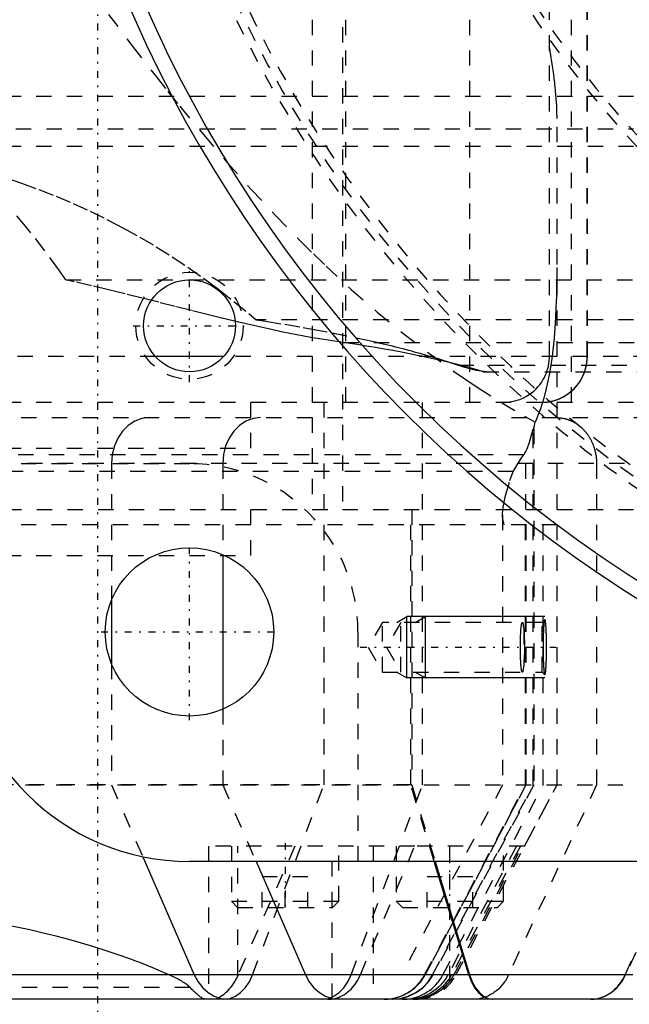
# Model space of a CAD drawing. Extents: x -545 to 345, y -132 to 132.
# Tile 8 of 18: x -86 to -46, y -99 to -35. Entities that reach past the tile are written whole.
import ezdxf

# ---------------------------------------------------------------- set-up
doc = ezdxf.new("R2010")
doc.units = 0
doc.linetypes.add('CENTER', pattern=[1.5, 0.45, -0.5, 0.05, -0.5])
doc.linetypes.add('DASHED', pattern=[2, 1, -1])
for name, color, linetype in [('AM_0', 7, 'CONTINUOUS'), ('AM_10', 7, 'CONTINUOUS'), ('AM_3', 7, 'DASHED'), ('AM_7', 7, 'CENTER')]:
    doc.layers.add(name, color=color, linetype=linetype)

msp = doc.modelspace()

# ---------------------------------------------------------------- linework, layer by layer
at = {"layer": 'AM_0', "color": 7, "linetype": 'CONTINUOUS'}
for p, q in [((-72.742, -57), (-77.227, -57)), ((-72.829, -69.947), (-72.829, -80.053)), ((-80.09, -72.917), (-80.09, -77.083)), ((-78.049, -89.687), (-74.686, -97.408)), ((75, -90), (-75, -90)), ((-70.651, -90), (-67.424, -97.408)), ((-56.766, -97.408), (-59.025, -90)), ((-58.968, -90), (-56.709, -97.408)), ((-56.766, -97.408), (-95.52, -97.408)), ((-46.045, -97.408), (-56.709, -97.408)), ((-46.045, -99), (-148.753, -99))]:
    msp.add_line(p, q, dxfattribs=at)
for points in [[(-74.686, -97.408), (-74.444, -97.861), (-74.139, -98.253), (-73.782, -98.572), (-73.383, -98.807), (-72.957, -98.951), (-72.516, -99)], [(-67.424, -97.408), (-67.182, -97.861), (-66.878, -98.253), (-66.52, -98.572), (-66.122, -98.807), (-65.695, -98.951), (-65.255, -99)], [(-56.766, -97.408), (-56.596, -97.861), (-56.383, -98.253), (-56.133, -98.572), (-55.854, -98.807), (-55.555, -98.951), (-55.247, -99)], [(-56.709, -97.408), (-56.539, -97.861), (-56.326, -98.253), (-56.075, -98.572), (-55.797, -98.807), (-55.498, -98.951), (-55.189, -99)]]:
    msp.add_lwpolyline(points, dxfattribs=at)
for centre, radius in [((-75, -55), 3), ((-75, -75), 5.5)]:
    msp.add_circle(centre, radius, dxfattribs=at)
for centre, radius, start, end in [((0, 0), 85, 69.23364, 314.76378), ((0, 0), 86, 100.04483, 259.95517), ((-75, -75), 15, 180, 270)]:
    msp.add_arc(centre, radius, start, end, dxfattribs=at)
at = {"layer": 'AM_10', "color": 7, "linetype": 'CONTINUOUS'}
for p, q in [((-61.456, -74.379), (-60.8, -74)), ((-51.805, -74), (-60.8, -74)), ((-60.8, -78), (-60.8, -74)), ((-60.256, -74.379), (-59.6, -74)), ((-59.6, -78), (-59.6, -74)), ((-61.456, -77.621), (-60.8, -78)), ((-60.256, -77.621), (-59.6, -78)), ((-51.805, -78), (-60.8, -78))]:
    msp.add_line(p, q, dxfattribs=at)
at = {"layer": 'AM_3', "color": 6, "linetype": 'DASHED'}
for p, q in [((-67, 67), (-67, -67)), ((-64.819, 61), (-64.819, -61)), ((-56.709, 61), (-56.709, -61)), ((-50.077, 61), (-50.077, -61)), ((-49.037, -57), (-49.037, 57)), ((-49.021, -57), (-49.021, 57)), ((-65, -5.477), (-65, -67)), ((-51.497, -57), (-51.497, -31.12)), ((-155, -40), (-32.649, -40)), ((-51.002, -85), (-51.002, -41.454)), ((-128.339, -42.13), (-46, -42.13)), ((-46, -43.273), (-159, -43.273)), ((-83.082, -51.99), (-46, -51.99)), ((-46, -54.611), (-70.652, -54.611)), ((-66.992, -55.211), (-65.705, -55.453)), ((-65.705, -55.453), (-64.114, -55.777)), ((-64.966, -56.082), (-24.138, -56.082)), ((-77.227, -57), (-89.989, -57)), ((-41, -57), (-72.742, -57)), ((-57.438, -57.58), (-14, -57.58)), ((-55.804, -58), (-14, -58)), ((-51, -67), (-51, -58)), ((-44, -60), (-89.994, -60)), ((-71, -63), (-71, -60)), ((-66.217, -85), (-66.217, -60)), ((-59.789, -85), (-59.789, -60)), ((-89.985, -61), (0.936, -61)), ((-52.56, -85), (-52.56, -61.736)), ((-52.56, -61.736), (-52.525, -61.737)), ((-52.525, -61.737), (-52.525, -85)), ((-129, -63), (-71, -63)), ((-53.177, -63.43), (-146.823, -63.43)), ((-53.039, -85), (-53.039, -63.203)), ((5.406, -64), (-108.06, -64)), ((-90, -64), (-75, -64)), ((-80.09, -64), (-80.09, -72.917)), ((-72.829, -64), (-72.829, -69.947)), ((-48.423, -64), (-48.423, -85)), ((-53.867, -64.52), (-146.133, -64.52)), ((-148.959, -67), (-65, -67)), ((-71, -70), (-71, -67)), ((-67, -67), (55.156, -67)), ((-60.55, -85), (-60.55, -67)), ((-60.493, -67), (-60.493, -85)), ((-54.561, -67.357), (-54.561, -85)), ((-51, -68), (-148.959, -68)), ((-53.064, -85), (-53.064, -68)), ((-53.035, -68), (-53.035, -85)), ((-51.903, -85), (-51.903, -68)), ((-51, -85), (-51, -68)), ((-129, -70), (-71, -70)), ((-62.4, -74.379), (-63.336, -76)), ((-51.979, -74.379), (-62.4, -74.379)), ((-62.4, -77.621), (-62.4, -74.379)), ((-61.2, -74.379), (-62.136, -76)), ((-61.2, -77.621), (-61.2, -74.379)), ((-51.805, -74.205), (-51.979, -74.379)), ((-51.979, -77.621), (-51.979, -74.379)), ((-64, -75), (-64, -90)), ((-53.179, -74.812), (-53.179, -77.188)), ((-63.336, -76), (-62.4, -77.621)), ((-62.136, -76), (-61.2, -77.621)), ((-80.09, -77.083), (-80.09, -85)), ((-62.4, -77.621), (-51.979, -77.621)), ((-51.979, -77.621), (-51.805, -77.795)), ((-72.829, -80.053), (-72.829, -85)), ((-60.493, -85), (-108.06, -85)), ((-97.697, -85), (40, -85)), ((-80.09, -85), (-78.049, -89.687)), ((-72.829, -85), (-70.651, -90)), ((-70.882, -97.408), (-66.217, -85)), ((-64.454, -97.408), (-59.789, -85)), ((-54.561, -85), (-61.159, -97.408)), ((-59.025, -90), (-60.55, -85)), ((-60.493, -85), (-58.968, -90)), ((-59.646, -97.408), (-53.064, -85)), ((-53.035, -85), (-59.616, -97.408)), ((-59.612, -97.408), (-53.039, -85)), ((-59.132, -97.408), (-52.56, -85)), ((-52.525, -85), (-59.097, -97.408)), ((-58.455, -97.408), (-51.903, -85)), ((-57.6, -97.408), (-51.002, -85)), ((-48.423, -85), (-54.168, -97.408)), ((-53.127, -89), (-51, -85)), ((-46.554, -97.408), (-40.953, -85)), ((-40.931, -85), (-46.526, -97.408)), ((-73.76, -89), (-73.76, -99)), ((-60.294, -89), (-73.76, -89)), ((-72.26, -89), (-72.26, -92.6)), ((-68.12, -89), (-71.838, -97.441)), ((-71.838, -97.441), (-71.838, -89)), ((-65.682, -98.981), (-65.682, -89)), ((-65.26, -92.6), (-65.26, -89)), ((-63.843, -97.408), (-60.294, -89)), ((-63, -89), (-63, -99)), ((-61.5, -89), (-61.5, -92.6)), ((-53.127, -89), (-60.294, -89)), ((-53.649, -89), (-58.125, -97.408)), ((-58, -97.821), (-58, -89)), ((-53.394, -89), (-57.893, -97.408)), ((-57.736, -97.408), (-53.263, -89)), ((-54.5, -92.6), (-54.5, -89)), ((-70.25, -93), (-70.25, -91)), ((-67.27, -91), (-70.25, -91)), ((-68.76, -93), (-68.76, -91)), ((-67.27, -93), (-67.27, -91)), ((-59.49, -93), (-59.49, -91)), ((-56.51, -91), (-59.49, -91)), ((-56.51, -93), (-56.51, -91)), ((-72.26, -92.6), (-71.86, -93)), ((-72.26, -92.6), (-65.26, -92.6)), ((-65.66, -93), (-65.26, -92.6)), ((-61.5, -92.6), (-61.1, -93)), ((-61.5, -92.6), (-54.5, -92.6)), ((-54.9, -93), (-54.5, -92.6)), ((-71.86, -93), (-65.66, -93)), ((-61.1, -93), (-54.9, -93)), ((-56.709, -97.408), (-56.766, -97.408)), ((-74.952, -98.24), (-125.048, -98.24))]:
    msp.add_line(p, q, dxfattribs=at)
for points in [[(-51.984, -60), (-51.406, -59.942), (-50.85, -59.772), (-50.338, -59.494), (-49.889, -59.121), (-49.52, -58.667), (-49.246, -58.148), (-49.078, -57.585), (-49.021, -57)], [(-77.633, -61), (-78.112, -61.058), (-78.573, -61.228), (-78.998, -61.506), (-79.371, -61.879), (-79.676, -62.333), (-79.903, -62.852), (-80.043, -63.415), (-80.09, -64)], [(-70.372, -61), (-70.851, -61.058), (-71.312, -61.228), (-71.737, -61.506), (-72.109, -61.879), (-72.415, -62.333), (-72.642, -62.852), (-72.782, -63.415), (-72.829, -64)], [(-72.755, -99), (-72.375, -98.951), (-72.006, -98.807), (-71.663, -98.572), (-71.354, -98.253), (-71.091, -97.861), (-70.882, -97.408)], [(-66.327, -99), (-65.947, -98.951), (-65.579, -98.807), (-65.235, -98.572), (-64.926, -98.253), (-64.663, -97.861), (-64.454, -97.408)], [(-62.259, -99), (-61.722, -98.951), (-61.202, -98.807), (-60.717, -98.572), (-60.282, -98.253), (-59.911, -97.861), (-59.616, -97.408)], [(-62.25, -99), (-61.714, -98.951), (-61.196, -98.807), (-60.711, -98.572), (-60.277, -98.253), (-59.906, -97.861), (-59.612, -97.408)], [(-61.771, -99), (-61.235, -98.951), (-60.716, -98.807), (-60.232, -98.572), (-59.797, -98.253), (-59.427, -97.861), (-59.132, -97.408)], [(-61.736, -99), (-61.2, -98.951), (-60.681, -98.807), (-60.197, -98.572), (-59.762, -98.253), (-59.392, -97.861), (-59.097, -97.408)], [(-48.772, -99), (-48.316, -98.951), (-47.875, -98.807), (-47.462, -98.572), (-47.092, -98.253), (-46.777, -97.861), (-46.526, -97.408)]]:
    msp.add_lwpolyline(points, dxfattribs=at)
for points in [[(-81.062, -33.62, 0), (-80.291, -34.654, 0), (-78.74, -36.701, 0), (-77.183, -38.705, 0), (-76.404, -39.687, 0), (-75.626, -40.653, 0), (-74.074, -42.531, 0), (-72.533, -44.33, 0), (-70.967, -46.088, 0), (-69.366, -47.811, 0), (-67.736, -49.486, 0), (-66.912, -50.301, 0), (-66.082, -51.101, 0), (-64.414, -52.645, 0), (-62.738, -54.11, 0), (-61.063, -55.488, 0), (-59.402, -56.772, 0), (-57.764, -57.957, 0), (-56.957, -58.512, 0), (-56.162, -59.041, 0), (-54.611, -60.023, 0), (-53.132, -60.901, 0), (-52.429, -61.301, 0)], [(-51.002, -41.454, 0), (-51.003, -41.339, 0), (-51.006, -41.108, 0), (-51.013, -40.872, 0), (-51.018, -40.753, 0), (-51.023, -40.632, 0), (-51.037, -40.389, 0), (-51.054, -40.141, 0), (-51.073, -39.89, 0), (-51.096, -39.635, 0), (-51.122, -39.376, 0), (-51.136, -39.245, 0), (-51.15, -39.114, 0), (-51.182, -38.848, 0), (-51.216, -38.578, 0), (-51.253, -38.305, 0), (-51.292, -38.028, 0), (-51.333, -37.749, 0), (-51.355, -37.607, 0), (-51.377, -37.465, 0), (-51.424, -37.179, 0), (-51.472, -36.889, 0), (-51.497, -36.743, 0)], [(-90.004, -44.497, 0), (-89.423, -44.641, 0), (-88.265, -44.955, 0), (-87.114, -45.301, 0), (-86.542, -45.486, 0), (-85.971, -45.679, 0), (-84.836, -46.089, 0), (-83.71, -46.531, 0), (-82.594, -47.005, 0), (-81.488, -47.51, 0), (-80.393, -48.046, 0), (-79.849, -48.325, 0), (-79.309, -48.612, 0), (-78.238, -49.209, 0), (-77.179, -49.835, 0), (-76.134, -50.492, 0), (-75.102, -51.177, 0), (-74.086, -51.891, 0), (-73.583, -52.259, 0), (-73.085, -52.634, 0), (-72.099, -53.404, 0), (-71.13, -54.202, 0), (-70.652, -54.611, 0)], [(-83.082, -51.99, 0), (-83.533, -51.34, 0), (-84.44, -50.092, 0), (-85.353, -48.915, 0), (-85.811, -48.353, 0), (-86.271, -47.809, 0)], [(-52.429, -61.301, 0), (-52.352, -61.132, 0), (-52.203, -60.775, 0), (-52.06, -60.393, 0), (-51.992, -60.193, 0), (-51.926, -59.986, 0), (-51.8, -59.553, 0), (-51.682, -59.094, 0), (-51.574, -58.608, 0), (-51.475, -58.096, 0), (-51.385, -57.557, 0), (-51.344, -57.277, 0), (-51.306, -56.991, 0), (-51.235, -56.398, 0), (-51.175, -55.78, 0), (-51.124, -55.137, 0), (-51.082, -54.469, 0), (-51.05, -53.778, 0), (-51.037, -53.424, 0), (-51.026, -53.065, 0), (-51.011, -52.331, 0), (-51.003, -51.578, 0), (-51.002, -51.195, 0)], [(-64.966, -56.082, 0), (-65.377, -56.028, 0), (-66.219, -55.903, 0), (-67.088, -55.758, 0), (-67.533, -55.677, 0), (-67.984, -55.592, 0), (-68.904, -55.407, 0), (-69.848, -55.205, 0), (-70.814, -54.988, 0), (-71.802, -54.757, 0), (-72.809, -54.514, 0), (-73.32, -54.389, 0), (-73.835, -54.261, 0), (-74.878, -54, 0), (-75.936, -53.733, 0), (-77.008, -53.461, 0), (-78.093, -53.188, 0), (-79.189, -52.915, 0), (-79.74, -52.779, 0), (-80.293, -52.644, 0), (-81.405, -52.378, 0), (-82.522, -52.117, 0), (-83.082, -51.99, 0)], [(-70.652, -54.611, 0), (-70.022, -54.706, 0), (-68.785, -54.902, 0), (-67.581, -55.106, 0), (-66.992, -55.211, 0)], [(-64.114, -55.777, 0), (-63.901, -55.823, 0), (-63.479, -55.915, 0), (-63.064, -56.008, 0), (-62.858, -56.055, 0), (-62.654, -56.103, 0), (-62.251, -56.198, 0), (-61.854, -56.295, 0), (-61.463, -56.392, 0), (-61.078, -56.491, 0), (-60.7, -56.59, 0), (-60.513, -56.64, 0), (-60.328, -56.691, 0), (-59.963, -56.792, 0), (-59.604, -56.894, 0), (-59.252, -56.997, 0), (-58.907, -57.101, 0), (-58.569, -57.206, 0), (-58.402, -57.259, 0), (-58.237, -57.312, 0), (-57.912, -57.419, 0), (-57.594, -57.526, 0), (-57.438, -57.58, 0)], [(-55.804, -58, 0), (-55.999, -57.941, 0), (-56.399, -57.824, 0), (-56.813, -57.709, 0), (-57.025, -57.651, 0), (-57.241, -57.594, 0), (-57.684, -57.481, 0), (-58.141, -57.369, 0), (-58.611, -57.258, 0), (-59.096, -57.148, 0), (-59.594, -57.04, 0), (-59.848, -56.986, 0), (-60.105, -56.933, 0), (-60.629, -56.827, 0), (-61.167, -56.723, 0), (-61.717, -56.62, 0), (-62.28, -56.519, 0), (-62.856, -56.419, 0), (-63.148, -56.369, 0), (-63.444, -56.321, 0), (-64.044, -56.224, 0), (-64.656, -56.129, 0), (-64.966, -56.082, 0)], [(-53.239, -59.723, 0), (-53.153, -59.682, 0), (-52.987, -59.592, 0), (-52.826, -59.492, 0), (-52.748, -59.438, 0), (-52.672, -59.381, 0), (-52.525, -59.261, 0), (-52.386, -59.132, 0), (-52.256, -58.994, 0), (-52.134, -58.848, 0), (-52.022, -58.696, 0), (-51.97, -58.617, 0), (-51.92, -58.536, 0), (-51.828, -58.37, 0), (-51.747, -58.199, 0), (-51.676, -58.022, 0), (-51.618, -57.842, 0), (-51.57, -57.658, 0), (-51.551, -57.566, 0), (-51.534, -57.472, 0), (-51.511, -57.284, 0), (-51.499, -57.095, 0), (-51.497, -57, 0)], [(-52, -60, 0), (-51.98, -60, 0), (-51.939, -59.999, 0), (-51.897, -59.998, 0), (-51.876, -59.997, 0), (-51.855, -59.996, 0), (-51.812, -59.994, 0), (-51.77, -59.991, 0), (-51.727, -59.987, 0), (-51.683, -59.983, 0), (-51.64, -59.978, 0), (-51.618, -59.975, 0), (-51.596, -59.972, 0), (-51.553, -59.966, 0), (-51.509, -59.959, 0), (-51.466, -59.951, 0), (-51.422, -59.942, 0), (-51.379, -59.933, 0), (-51.357, -59.928, 0), (-51.335, -59.924, 0), (-51.292, -59.913, 0), (-51.25, -59.902, 0), (-51.228, -59.897, 0), (-51.207, -59.891, 0), (-51.165, -59.878, 0), (-51.124, -59.866, 0), (-51.103, -59.859, 0), (-51.083, -59.853, 0), (-51.042, -59.839, 0), (-51.002, -59.825, 0), (-50.962, -59.81, 0), (-50.923, -59.795, 0), (-50.885, -59.779, 0), (-50.866, -59.772, 0), (-50.847, -59.764, 0), (-50.81, -59.747, 0), (-50.772, -59.73, 0), (-50.733, -59.712, 0), (-50.695, -59.693, 0), (-50.657, -59.674, 0), (-50.638, -59.664, 0), (-50.618, -59.654, 0), (-50.58, -59.633, 0), (-50.542, -59.612, 0), (-50.504, -59.589, 0), (-50.466, -59.567, 0), (-50.428, -59.543, 0), (-50.41, -59.531, 0), (-50.391, -59.519, 0), (-50.354, -59.494, 0), (-50.317, -59.469, 0), (-50.281, -59.443, 0), (-50.245, -59.417, 0), (-50.21, -59.391, 0), (-50.192, -59.377, 0), (-50.175, -59.363, 0), (-50.141, -59.336, 0), (-50.107, -59.308, 0), (-50.074, -59.28, 0), (-50.042, -59.251, 0), (-50.01, -59.223, 0), (-49.995, -59.208, 0), (-49.979, -59.194, 0), (-49.949, -59.165, 0), (-49.919, -59.136, 0), (-49.905, -59.121, 0), (-49.891, -59.107, 0), (-49.862, -59.077, 0), (-49.833, -59.046, 0), (-49.819, -59.031, 0), (-49.805, -59.015, 0), (-49.776, -58.983, 0), (-49.748, -58.95, 0), (-49.72, -58.916, 0), (-49.693, -58.882, 0), (-49.666, -58.848, 0), (-49.652, -58.83, 0), (-49.639, -58.813, 0), (-49.613, -58.777, 0), (-49.587, -58.741, 0), (-49.561, -58.704, 0), (-49.536, -58.667, 0), (-49.512, -58.629, 0), (-49.5, -58.61, 0), (-49.488, -58.591, 0), (-49.465, -58.553, 0), (-49.443, -58.515, 0), (-49.421, -58.476, 0), (-49.399, -58.438, 0), (-49.379, -58.399, 0), (-49.369, -58.38, 0), (-49.359, -58.36, 0), (-49.34, -58.321, 0), (-49.321, -58.283, 0), (-49.304, -58.244, 0), (-49.287, -58.205, 0), (-49.27, -58.167, 0), (-49.263, -58.148, 0), (-49.255, -58.129, 0), (-49.24, -58.09, 0), (-49.225, -58.051, 0), (-49.21, -58.011, 0), (-49.196, -57.97, 0), (-49.183, -57.929, 0), (-49.176, -57.908, 0), (-49.17, -57.887, 0), (-49.157, -57.845, 0), (-49.145, -57.803, 0), (-49.139, -57.781, 0), (-49.134, -57.76, 0), (-49.123, -57.716, 0), (-49.113, -57.673, 0), (-49.108, -57.651, 0), (-49.103, -57.629, 0), (-49.094, -57.585, 0), (-49.086, -57.541, 0), (-49.078, -57.497, 0), (-49.071, -57.453, 0), (-49.065, -57.409, 0), (-49.062, -57.387, 0), (-49.059, -57.365, 0), (-49.054, -57.321, 0), (-49.05, -57.277, 0), (-49.046, -57.233, 0), (-49.043, -57.19, 0), (-49.041, -57.147, 0), (-49.04, -57.126, 0), (-49.039, -57.104, 0), (-49.038, -57.062, 0), (-49.037, -57.021, 0), (-49.037, -57, 0)], [(-57.438, -57.58, 0), (-57.044, -57.708, 0), (-56.293, -57.894, 0), (-55.596, -57.988, 0), (-55.267, -58, 0)], [(-54.473, -60, 0), (-54.438, -60, 0), (-54.368, -59.998, 0), (-54.298, -59.995, 0), (-54.263, -59.992, 0), (-54.228, -59.989, 0), (-54.158, -59.982, 0), (-54.088, -59.974, 0), (-53.845, -59.93, 0), (-53.437, -59.807, 0), (-53.239, -59.723, 0)], [(-51.034, -61, 0), (-51.015, -61, 0), (-50.977, -61.001, 0), (-50.939, -61.002, 0), (-50.92, -61.003, 0), (-50.901, -61.004, 0), (-50.863, -61.006, 0), (-50.825, -61.01, 0), (-50.787, -61.013, 0), (-50.749, -61.018, 0), (-50.712, -61.023, 0), (-50.693, -61.026, 0), (-50.674, -61.029, 0), (-50.637, -61.035, 0), (-50.599, -61.042, 0), (-50.562, -61.049, 0), (-50.525, -61.058, 0), (-50.487, -61.066, 0), (-50.469, -61.071, 0), (-50.45, -61.076, 0), (-50.414, -61.086, 0), (-50.377, -61.097, 0), (-50.358, -61.102, 0), (-50.34, -61.108, 0), (-50.304, -61.12, 0), (-50.267, -61.132, 0), (-50.249, -61.139, 0), (-50.231, -61.145, 0), (-50.195, -61.159, 0), (-50.159, -61.173, 0), (-50.123, -61.188, 0), (-50.088, -61.204, 0), (-50.053, -61.22, 0), (-50.035, -61.228, 0), (-50.017, -61.237, 0), (-49.982, -61.254, 0), (-49.948, -61.272, 0), (-49.913, -61.29, 0), (-49.879, -61.309, 0), (-49.845, -61.329, 0), (-49.828, -61.339, 0), (-49.811, -61.349, 0), (-49.778, -61.37, 0), (-49.745, -61.391, 0), (-49.712, -61.413, 0), (-49.679, -61.435, 0), (-49.647, -61.458, 0), (-49.631, -61.47, 0), (-49.615, -61.481, 0), (-49.583, -61.505, 0), (-49.552, -61.53, 0), (-49.521, -61.555, 0), (-49.49, -61.58, 0), (-49.46, -61.606, 0), (-49.445, -61.619, 0), (-49.43, -61.633, 0), (-49.4, -61.66, 0), (-49.37, -61.687, 0), (-49.341, -61.715, 0), (-49.313, -61.744, 0), (-49.284, -61.773, 0), (-49.27, -61.788, 0), (-49.256, -61.802, 0), (-49.229, -61.832, 0), (-49.201, -61.863, 0), (-49.188, -61.878, 0), (-49.174, -61.894, 0), (-49.148, -61.925, 0), (-49.122, -61.957, 0), (-49.109, -61.973, 0), (-49.096, -61.989, 0), (-49.071, -62.022, 0), (-49.046, -62.055, 0), (-49.021, -62.088, 0), (-48.997, -62.122, 0), (-48.974, -62.156, 0), (-48.962, -62.173, 0), (-48.951, -62.191, 0), (-48.928, -62.226, 0), (-48.906, -62.261, 0), (-48.884, -62.297, 0), (-48.863, -62.333, 0), (-48.842, -62.369, 0), (-48.832, -62.388, 0), (-48.822, -62.406, 0), (-48.802, -62.443, 0), (-48.782, -62.48, 0), (-48.763, -62.518, 0), (-48.745, -62.556, 0), (-48.727, -62.595, 0), (-48.718, -62.614, 0), (-48.709, -62.633, 0), (-48.692, -62.672, 0), (-48.676, -62.712, 0), (-48.66, -62.751, 0), (-48.644, -62.791, 0), (-48.629, -62.831, 0), (-48.622, -62.852, 0), (-48.614, -62.872, 0), (-48.6, -62.912, 0), (-48.587, -62.953, 0), (-48.574, -62.994, 0), (-48.561, -63.036, 0), (-48.549, -63.077, 0), (-48.543, -63.098, 0), (-48.538, -63.119, 0), (-48.527, -63.161, 0), (-48.517, -63.202, 0), (-48.512, -63.224, 0), (-48.507, -63.245, 0), (-48.497, -63.287, 0), (-48.489, -63.329, 0), (-48.485, -63.351, 0), (-48.481, -63.372, 0), (-48.473, -63.415, 0), (-48.466, -63.457, 0), (-48.459, -63.5, 0), (-48.453, -63.543, 0), (-48.448, -63.586, 0), (-48.445, -63.608, 0), (-48.443, -63.63, 0), (-48.438, -63.673, 0), (-48.434, -63.716, 0), (-48.431, -63.76, 0), (-48.428, -63.803, 0), (-48.426, -63.847, 0), (-48.425, -63.869, 0), (-48.424, -63.891, 0), (-48.423, -63.934, 0), (-48.423, -63.978, 0), (-48.423, -64, 0)], [(-53.039, -63.203, 0), (-52.958, -63.031, 0), (-52.796, -62.599, 0), (-52.638, -62.052, 0), (-52.56, -61.736, 0)], [(-52.525, -61.737, 0), (-52.508, -61.668, 0), (-52.476, -61.525, 0), (-52.445, -61.377, 0), (-52.429, -61.301, 0)], [(-53.867, -64.52, 0), (-53.768, -64.338, 0), (-53.551, -63.975, 0), (-53.308, -63.612, 0), (-53.177, -63.43, 0)], [(-53.177, -63.43, 0), (-53.154, -63.398, 0), (-53.109, -63.327, 0), (-53.062, -63.247, 0), (-53.039, -63.203, 0)], [(-54.561, -67.357, 0), (-54.542, -67.011, 0), (-54.385, -66.164, 0), (-54.076, -65.115, 0), (-53.867, -64.52, 0)], [(-54.433, -68, 0), (-54.472, -67.917, 0), (-54.529, -67.722, 0), (-54.558, -67.488, 0), (-54.561, -67.357, 0)], [(-53.269, -77.621, 0), (-53.271, -77.621, 0), (-53.275, -77.62, 0), (-53.279, -77.617, 0), (-53.28, -77.615, 0), (-53.282, -77.613, 0), (-53.286, -77.608, 0), (-53.29, -77.601, 0), (-53.293, -77.593, 0), (-53.297, -77.584, 0), (-53.301, -77.573, 0), (-53.303, -77.567, 0), (-53.304, -77.561, 0), (-53.308, -77.547, 0), (-53.312, -77.532, 0), (-53.315, -77.516, 0), (-53.319, -77.498, 0), (-53.322, -77.479, 0), (-53.324, -77.469, 0), (-53.326, -77.459, 0), (-53.329, -77.437, 0), (-53.332, -77.414, 0), (-53.334, -77.403, 0), (-53.336, -77.39, 0), (-53.339, -77.365, 0), (-53.342, -77.339, 0), (-53.343, -77.326, 0), (-53.345, -77.312, 0), (-53.348, -77.284, 0), (-53.351, -77.255, 0), (-53.354, -77.225, 0), (-53.356, -77.194, 0), (-53.359, -77.163, 0), (-53.36, -77.147, 0), (-53.361, -77.131, 0), (-53.364, -77.098, 0), (-53.366, -77.063, 0), (-53.368, -77.028, 0), (-53.371, -76.991, 0), (-53.373, -76.954, 0), (-53.374, -76.935, 0), (-53.375, -76.915, 0), (-53.377, -76.876, 0), (-53.379, -76.835, 0), (-53.381, -76.794, 0), (-53.383, -76.752, 0), (-53.384, -76.709, 0), (-53.385, -76.687, 0), (-53.386, -76.665, 0), (-53.387, -76.621, 0), (-53.389, -76.576, 0), (-53.39, -76.531, 0), (-53.391, -76.486, 0), (-53.392, -76.44, 0), (-53.393, -76.417, 0), (-53.393, -76.393, 0), (-53.394, -76.347, 0), (-53.395, -76.3, 0), (-53.395, -76.254, 0), (-53.396, -76.207, 0), (-53.396, -76.161, 0), (-53.396, -76.138, 0), (-53.396, -76.114, 0), (-53.397, -76.068, 0), (-53.397, -76.023, 0), (-53.397, -76, 0), (-53.397, -75.977, 0), (-53.397, -75.932, 0), (-53.396, -75.886, 0), (-53.396, -75.862, 0), (-53.396, -75.839, 0), (-53.396, -75.793, 0), (-53.395, -75.746, 0), (-53.395, -75.7, 0), (-53.394, -75.653, 0), (-53.393, -75.607, 0), (-53.393, -75.583, 0), (-53.392, -75.56, 0), (-53.391, -75.514, 0), (-53.39, -75.469, 0), (-53.389, -75.424, 0), (-53.387, -75.379, 0), (-53.386, -75.335, 0), (-53.385, -75.313, 0), (-53.384, -75.291, 0), (-53.383, -75.248, 0), (-53.381, -75.206, 0), (-53.379, -75.165, 0), (-53.377, -75.124, 0), (-53.375, -75.085, 0), (-53.374, -75.065, 0), (-53.373, -75.046, 0), (-53.371, -75.009, 0), (-53.368, -74.972, 0), (-53.366, -74.937, 0), (-53.364, -74.902, 0), (-53.361, -74.869, 0), (-53.36, -74.853, 0), (-53.359, -74.837, 0), (-53.356, -74.806, 0), (-53.354, -74.775, 0), (-53.351, -74.745, 0), (-53.348, -74.716, 0), (-53.345, -74.688, 0), (-53.343, -74.674, 0), (-53.342, -74.661, 0), (-53.339, -74.635, 0), (-53.336, -74.61, 0), (-53.334, -74.597, 0), (-53.332, -74.586, 0), (-53.329, -74.563, 0), (-53.326, -74.541, 0), (-53.324, -74.531, 0), (-53.322, -74.521, 0), (-53.319, -74.502, 0), (-53.315, -74.484, 0), (-53.312, -74.468, 0), (-53.308, -74.453, 0), (-53.304, -74.439, 0), (-53.303, -74.433, 0), (-53.301, -74.427, 0), (-53.297, -74.416, 0), (-53.293, -74.407, 0), (-53.29, -74.399, 0), (-53.286, -74.392, 0), (-53.282, -74.387, 0), (-53.28, -74.385, 0), (-53.279, -74.383, 0), (-53.275, -74.38, 0), (-53.271, -74.379, 0), (-53.269, -74.379, 0)], [(-53.269, -74.379, 0), (-53.267, -74.379, 0), (-53.262, -74.382, 0), (-53.256, -74.387, 0), (-53.254, -74.391, 0), (-53.251, -74.395, 0), (-53.245, -74.406, 0), (-53.24, -74.42, 0), (-53.235, -74.437, 0), (-53.229, -74.456, 0), (-53.224, -74.478, 0), (-53.221, -74.491, 0), (-53.219, -74.503, 0), (-53.214, -74.531, 0), (-53.209, -74.561, 0), (-53.204, -74.594, 0), (-53.199, -74.629, 0), (-53.194, -74.666, 0), (-53.192, -74.686, 0), (-53.19, -74.706, 0), (-53.185, -74.747, 0), (-53.181, -74.79, 0), (-53.179, -74.812, 0)], [(-51.805, -74.205, 0), (-51.806, -74.206, 0), (-51.809, -74.211, 0), (-51.812, -74.217, 0), (-51.814, -74.22, 0), (-51.816, -74.224, 0), (-51.819, -74.232, 0), (-51.822, -74.242, 0), (-51.825, -74.253, 0), (-51.828, -74.266, 0), (-51.831, -74.28, 0), (-51.833, -74.288, 0), (-51.834, -74.296, 0), (-51.837, -74.313, 0), (-51.841, -74.331, 0), (-51.844, -74.351, 0), (-51.847, -74.372, 0), (-51.85, -74.394, 0), (-51.851, -74.406, 0), (-51.853, -74.418, 0), (-51.855, -74.443, 0), (-51.858, -74.469, 0), (-51.86, -74.483, 0), (-51.861, -74.497, 0), (-51.864, -74.525, 0), (-51.867, -74.555, 0), (-51.868, -74.57, 0), (-51.869, -74.585, 0), (-51.872, -74.617, 0), (-51.874, -74.649, 0), (-51.877, -74.682, 0), (-51.879, -74.716, 0), (-51.881, -74.751, 0), (-51.882, -74.768, 0), (-51.884, -74.786, 0), (-51.886, -74.822, 0), (-51.888, -74.859, 0), (-51.89, -74.898, 0), (-51.892, -74.938, 0), (-51.894, -74.978, 0), (-51.895, -74.999, 0), (-51.896, -75.02, 0), (-51.897, -75.063, 0), (-51.899, -75.107, 0), (-51.901, -75.151, 0), (-51.902, -75.196, 0), (-51.904, -75.243, 0), (-51.905, -75.266, 0), (-51.905, -75.289, 0), (-51.907, -75.337, 0), (-51.908, -75.385, 0), (-51.909, -75.433, 0), (-51.91, -75.482, 0), (-51.911, -75.531, 0), (-51.911, -75.556, 0), (-51.912, -75.581, 0), (-51.913, -75.63, 0), (-51.913, -75.68, 0), (-51.914, -75.73, 0), (-51.914, -75.779, 0), (-51.915, -75.829, 0), (-51.915, -75.854, 0), (-51.915, -75.878, 0), (-51.915, -75.927, 0), (-51.915, -75.976, 0), (-51.915, -76, 0), (-51.915, -76.024, 0), (-51.915, -76.073, 0), (-51.915, -76.122, 0), (-51.915, -76.146, 0), (-51.915, -76.171, 0), (-51.914, -76.221, 0), (-51.914, -76.27, 0), (-51.913, -76.32, 0), (-51.913, -76.37, 0), (-51.912, -76.419, 0), (-51.911, -76.444, 0), (-51.911, -76.469, 0), (-51.91, -76.518, 0), (-51.909, -76.567, 0), (-51.908, -76.615, 0), (-51.907, -76.663, 0), (-51.905, -76.711, 0), (-51.905, -76.734, 0), (-51.904, -76.757, 0), (-51.902, -76.804, 0), (-51.901, -76.849, 0), (-51.899, -76.893, 0), (-51.897, -76.937, 0), (-51.896, -76.98, 0), (-51.895, -77.001, 0), (-51.894, -77.022, 0), (-51.892, -77.062, 0), (-51.89, -77.102, 0), (-51.888, -77.141, 0), (-51.886, -77.178, 0), (-51.884, -77.214, 0), (-51.882, -77.232, 0), (-51.881, -77.249, 0), (-51.879, -77.284, 0), (-51.877, -77.318, 0), (-51.874, -77.351, 0), (-51.872, -77.383, 0), (-51.869, -77.415, 0), (-51.868, -77.43, 0), (-51.867, -77.445, 0), (-51.864, -77.475, 0), (-51.861, -77.503, 0), (-51.86, -77.517, 0), (-51.858, -77.531, 0), (-51.855, -77.557, 0), (-51.853, -77.582, 0), (-51.851, -77.594, 0), (-51.85, -77.606, 0), (-51.847, -77.628, 0), (-51.844, -77.649, 0), (-51.841, -77.669, 0), (-51.837, -77.687, 0), (-51.834, -77.704, 0), (-51.833, -77.712, 0), (-51.831, -77.72, 0), (-51.828, -77.734, 0), (-51.825, -77.747, 0), (-51.822, -77.758, 0), (-51.819, -77.768, 0), (-51.816, -77.776, 0), (-51.814, -77.78, 0), (-51.812, -77.783, 0), (-51.809, -77.789, 0), (-51.806, -77.794, 0), (-51.805, -77.795, 0)], [(-51.688, -76, 0), (-51.688, -75.987, 0), (-51.688, -75.961, 0), (-51.688, -75.934, 0), (-51.688, -75.921, 0), (-51.688, -75.908, 0), (-51.688, -75.881, 0), (-51.688, -75.854, 0), (-51.689, -75.828, 0), (-51.689, -75.801, 0), (-51.689, -75.774, 0), (-51.689, -75.761, 0), (-51.689, -75.747, 0), (-51.689, -75.721, 0), (-51.69, -75.694, 0), (-51.69, -75.667, 0), (-51.69, -75.64, 0), (-51.691, -75.613, 0), (-51.691, -75.6, 0), (-51.691, -75.587, 0), (-51.691, -75.56, 0), (-51.692, -75.533, 0), (-51.692, -75.52, 0), (-51.692, -75.507, 0), (-51.693, -75.48, 0), (-51.693, -75.454, 0), (-51.693, -75.441, 0), (-51.694, -75.428, 0), (-51.694, -75.402, 0), (-51.695, -75.376, 0), (-51.695, -75.35, 0), (-51.696, -75.324, 0), (-51.696, -75.298, 0), (-51.697, -75.286, 0), (-51.697, -75.273, 0), (-51.698, -75.248, 0), (-51.698, -75.223, 0), (-51.699, -75.198, 0), (-51.7, -75.173, 0), (-51.701, -75.149, 0), (-51.701, -75.137, 0), (-51.701, -75.124, 0), (-51.702, -75.1, 0), (-51.703, -75.077, 0), (-51.704, -75.053, 0), (-51.705, -75.03, 0), (-51.706, -75.007, 0), (-51.706, -74.995, 0), (-51.707, -74.984, 0), (-51.708, -74.961, 0), (-51.708, -74.939, 0), (-51.709, -74.917, 0), (-51.71, -74.896, 0), (-51.711, -74.874, 0), (-51.712, -74.864, 0), (-51.712, -74.853, 0), (-51.713, -74.833, 0), (-51.715, -74.812, 0), (-51.716, -74.792, 0), (-51.717, -74.773, 0), (-51.718, -74.753, 0), (-51.718, -74.744, 0), (-51.719, -74.734, 0), (-51.72, -74.715, 0), (-51.721, -74.697, 0), (-51.722, -74.688, 0), (-51.722, -74.679, 0), (-51.723, -74.661, 0), (-51.725, -74.644, 0), (-51.725, -74.635, 0), (-51.726, -74.627, 0), (-51.727, -74.61, 0), (-51.728, -74.593, 0), (-51.73, -74.577, 0), (-51.731, -74.56, 0), (-51.732, -74.544, 0), (-51.733, -74.536, 0), (-51.734, -74.529, 0), (-51.735, -74.513, 0), (-51.736, -74.498, 0), (-51.738, -74.483, 0), (-51.739, -74.469, 0), (-51.74, -74.455, 0), (-51.741, -74.448, 0), (-51.742, -74.441, 0), (-51.743, -74.427, 0), (-51.745, -74.414, 0), (-51.746, -74.401, 0), (-51.748, -74.389, 0), (-51.749, -74.377, 0), (-51.75, -74.371, 0), (-51.751, -74.365, 0), (-51.752, -74.354, 0), (-51.754, -74.343, 0), (-51.756, -74.332, 0), (-51.757, -74.322, 0), (-51.759, -74.312, 0), (-51.76, -74.307, 0), (-51.76, -74.303, 0), (-51.762, -74.294, 0), (-51.764, -74.285, 0), (-51.765, -74.277, 0), (-51.767, -74.269, 0), (-51.769, -74.262, 0), (-51.769, -74.258, 0), (-51.77, -74.255, 0), (-51.772, -74.248, 0), (-51.774, -74.242, 0), (-51.774, -74.239, 0), (-51.775, -74.237, 0), (-51.777, -74.231, 0), (-51.779, -74.227, 0), (-51.779, -74.224, 0), (-51.78, -74.222, 0), (-51.782, -74.218, 0), (-51.784, -74.215, 0), (-51.785, -74.212, 0), (-51.787, -74.209, 0), (-51.789, -74.207, 0), (-51.79, -74.206, 0), (-51.79, -74.205, 0), (-51.792, -74.203, 0), (-51.794, -74.202, 0), (-51.796, -74.201, 0), (-51.797, -74.201, 0), (-51.799, -74.201, 0), (-51.8, -74.201, 0), (-51.801, -74.202, 0), (-51.802, -74.203, 0), (-51.804, -74.204, 0), (-51.805, -74.205, 0)], [(-53.179, -74.812, 0), (-53.178, -74.82, 0), (-53.177, -74.836, 0), (-53.175, -74.852, 0), (-53.174, -74.86, 0), (-53.174, -74.868, 0), (-53.172, -74.885, 0), (-53.171, -74.902, 0), (-53.169, -74.919, 0), (-53.168, -74.937, 0), (-53.166, -74.955, 0), (-53.166, -74.964, 0), (-53.165, -74.973, 0), (-53.163, -74.992, 0), (-53.162, -75.011, 0), (-53.161, -75.03, 0), (-53.159, -75.049, 0), (-53.158, -75.069, 0), (-53.157, -75.079, 0), (-53.157, -75.09, 0), (-53.156, -75.11, 0), (-53.154, -75.131, 0), (-53.154, -75.141, 0), (-53.153, -75.152, 0), (-53.152, -75.173, 0), (-53.151, -75.195, 0), (-53.15, -75.206, 0), (-53.15, -75.217, 0), (-53.149, -75.239, 0), (-53.148, -75.261, 0), (-53.147, -75.284, 0), (-53.146, -75.306, 0), (-53.145, -75.329, 0), (-53.144, -75.341, 0), (-53.144, -75.352, 0), (-53.143, -75.376, 0), (-53.142, -75.399, 0), (-53.141, -75.423, 0), (-53.14, -75.447, 0), (-53.139, -75.471, 0), (-53.139, -75.483, 0), (-53.139, -75.495, 0), (-53.138, -75.519, 0), (-53.137, -75.543, 0), (-53.137, -75.568, 0), (-53.136, -75.592, 0), (-53.136, -75.617, 0), (-53.135, -75.629, 0), (-53.135, -75.642, 0), (-53.135, -75.666, 0), (-53.134, -75.691, 0), (-53.134, -75.716, 0), (-53.133, -75.741, 0), (-53.133, -75.766, 0), (-53.133, -75.778, 0), (-53.133, -75.79, 0), (-53.132, -75.815, 0), (-53.132, -75.84, 0), (-53.132, -75.865, 0), (-53.132, -75.89, 0), (-53.132, -75.914, 0), (-53.132, -75.927, 0), (-53.132, -75.939, 0), (-53.132, -75.963, 0), (-53.131, -75.988, 0), (-53.131, -76, 0), (-53.131, -76.012, 0), (-53.132, -76.037, 0), (-53.132, -76.061, 0), (-53.132, -76.073, 0), (-53.132, -76.086, 0), (-53.132, -76.11, 0), (-53.132, -76.135, 0), (-53.132, -76.16, 0), (-53.132, -76.185, 0), (-53.133, -76.21, 0), (-53.133, -76.222, 0), (-53.133, -76.234, 0), (-53.133, -76.259, 0), (-53.134, -76.284, 0), (-53.134, -76.309, 0), (-53.135, -76.334, 0), (-53.135, -76.358, 0), (-53.135, -76.371, 0), (-53.136, -76.383, 0), (-53.136, -76.408, 0), (-53.137, -76.432, 0), (-53.137, -76.457, 0), (-53.138, -76.481, 0), (-53.139, -76.505, 0), (-53.139, -76.517, 0), (-53.139, -76.529, 0), (-53.14, -76.553, 0), (-53.141, -76.577, 0), (-53.142, -76.601, 0), (-53.143, -76.624, 0), (-53.144, -76.648, 0), (-53.144, -76.659, 0), (-53.145, -76.671, 0), (-53.146, -76.694, 0), (-53.147, -76.716, 0), (-53.148, -76.739, 0), (-53.149, -76.761, 0), (-53.15, -76.783, 0), (-53.15, -76.794, 0), (-53.151, -76.805, 0), (-53.152, -76.827, 0), (-53.153, -76.848, 0), (-53.154, -76.859, 0), (-53.154, -76.869, 0), (-53.156, -76.89, 0), (-53.157, -76.91, 0), (-53.157, -76.921, 0), (-53.158, -76.931, 0), (-53.159, -76.951, 0), (-53.161, -76.97, 0), (-53.162, -76.989, 0), (-53.163, -77.008, 0), (-53.165, -77.027, 0), (-53.166, -77.036, 0), (-53.166, -77.045, 0), (-53.168, -77.063, 0), (-53.169, -77.081, 0), (-53.171, -77.098, 0), (-53.172, -77.115, 0), (-53.174, -77.132, 0), (-53.174, -77.14, 0), (-53.175, -77.148, 0), (-53.177, -77.164, 0), (-53.178, -77.18, 0), (-53.179, -77.188, 0)], [(-51.805, -77.795, 0), (-51.804, -77.796, 0), (-51.802, -77.797, 0), (-51.801, -77.798, 0), (-51.8, -77.799, 0), (-51.799, -77.799, 0), (-51.797, -77.799, 0), (-51.796, -77.799, 0), (-51.794, -77.798, 0), (-51.792, -77.797, 0), (-51.79, -77.795, 0), (-51.79, -77.794, 0), (-51.789, -77.793, 0), (-51.787, -77.791, 0), (-51.785, -77.788, 0), (-51.784, -77.785, 0), (-51.782, -77.782, 0), (-51.78, -77.778, 0), (-51.779, -77.776, 0), (-51.779, -77.773, 0), (-51.777, -77.769, 0), (-51.775, -77.763, 0), (-51.774, -77.761, 0), (-51.774, -77.758, 0), (-51.772, -77.752, 0), (-51.77, -77.745, 0), (-51.769, -77.742, 0), (-51.769, -77.738, 0), (-51.767, -77.731, 0), (-51.765, -77.723, 0), (-51.764, -77.715, 0), (-51.762, -77.706, 0), (-51.76, -77.697, 0), (-51.76, -77.693, 0), (-51.759, -77.688, 0), (-51.757, -77.678, 0), (-51.756, -77.668, 0), (-51.754, -77.657, 0), (-51.752, -77.646, 0), (-51.751, -77.635, 0), (-51.75, -77.629, 0), (-51.749, -77.623, 0), (-51.748, -77.611, 0), (-51.746, -77.599, 0), (-51.745, -77.586, 0), (-51.743, -77.573, 0), (-51.742, -77.559, 0), (-51.741, -77.552, 0), (-51.74, -77.545, 0), (-51.739, -77.531, 0), (-51.738, -77.517, 0), (-51.736, -77.502, 0), (-51.735, -77.487, 0), (-51.734, -77.471, 0), (-51.733, -77.464, 0), (-51.732, -77.456, 0), (-51.731, -77.44, 0), (-51.73, -77.423, 0), (-51.728, -77.407, 0), (-51.727, -77.39, 0), (-51.726, -77.373, 0), (-51.725, -77.365, 0), (-51.725, -77.356, 0), (-51.723, -77.339, 0), (-51.722, -77.321, 0), (-51.722, -77.312, 0), (-51.721, -77.303, 0), (-51.72, -77.285, 0), (-51.719, -77.266, 0), (-51.718, -77.256, 0), (-51.718, -77.247, 0), (-51.717, -77.227, 0), (-51.716, -77.208, 0), (-51.715, -77.188, 0), (-51.713, -77.167, 0), (-51.712, -77.147, 0), (-51.712, -77.136, 0), (-51.711, -77.126, 0), (-51.71, -77.104, 0), (-51.709, -77.083, 0), (-51.708, -77.061, 0), (-51.708, -77.039, 0), (-51.707, -77.016, 0), (-51.706, -77.005, 0), (-51.706, -76.993, 0), (-51.705, -76.97, 0), (-51.704, -76.947, 0), (-51.703, -76.923, 0), (-51.702, -76.9, 0), (-51.701, -76.876, 0), (-51.701, -76.863, 0), (-51.701, -76.851, 0), (-51.7, -76.827, 0), (-51.699, -76.802, 0), (-51.698, -76.777, 0), (-51.698, -76.752, 0), (-51.697, -76.727, 0), (-51.697, -76.714, 0), (-51.696, -76.702, 0), (-51.696, -76.676, 0), (-51.695, -76.65, 0), (-51.695, -76.624, 0), (-51.694, -76.598, 0), (-51.694, -76.572, 0), (-51.693, -76.559, 0), (-51.693, -76.546, 0), (-51.693, -76.52, 0), (-51.692, -76.493, 0), (-51.692, -76.48, 0), (-51.692, -76.467, 0), (-51.691, -76.44, 0), (-51.691, -76.413, 0), (-51.691, -76.4, 0), (-51.691, -76.387, 0), (-51.69, -76.36, 0), (-51.69, -76.333, 0), (-51.69, -76.306, 0), (-51.689, -76.279, 0), (-51.689, -76.253, 0), (-51.689, -76.239, 0), (-51.689, -76.226, 0), (-51.689, -76.199, 0), (-51.689, -76.172, 0), (-51.688, -76.146, 0), (-51.688, -76.119, 0), (-51.688, -76.092, 0), (-51.688, -76.079, 0), (-51.688, -76.066, 0), (-51.688, -76.039, 0), (-51.688, -76.013, 0), (-51.688, -76, 0)], [(-53.179, -77.188, 0), (-53.181, -77.21, 0), (-53.185, -77.253, 0), (-53.19, -77.294, 0), (-53.192, -77.314, 0), (-53.194, -77.334, 0), (-53.199, -77.371, 0), (-53.204, -77.406, 0), (-53.209, -77.439, 0), (-53.214, -77.469, 0), (-53.219, -77.497, 0), (-53.221, -77.509, 0), (-53.224, -77.522, 0), (-53.229, -77.544, 0), (-53.235, -77.563, 0), (-53.24, -77.58, 0), (-53.245, -77.594, 0), (-53.251, -77.605, 0), (-53.254, -77.609, 0), (-53.256, -77.613, 0), (-53.262, -77.618, 0), (-53.267, -77.621, 0), (-53.269, -77.621, 0)], [(-76.334, -97.408, 0), (-76.686, -97.253, 0), (-77.403, -96.949, 0), (-78.138, -96.655, 0), (-78.511, -96.512, 0), (-78.889, -96.371, 0), (-79.655, -96.097, 0), (-80.438, -95.833, 0), (-81.235, -95.58, 0), (-82.046, -95.337, 0), (-82.87, -95.105, 0), (-83.288, -94.993, 0), (-83.708, -94.884, 0), (-84.558, -94.674, 0), (-85.42, -94.475, 0), (-86.292, -94.288, 0), (-87.175, -94.113, 0), (-88.068, -93.949, 0), (-88.517, -93.871, 0), (-88.969, -93.797, 0), (-89.879, -93.657, 0), (-90.797, -93.529, 0), (-91.258, -93.47, 0)], [(-74.952, -98.24, 0), (-74.979, -98.213, 0), (-75.035, -98.161, 0), (-75.094, -98.112, 0), (-75.124, -98.088, 0), (-75.155, -98.064, 0), (-75.219, -98.017, 0), (-75.287, -97.97, 0), (-75.357, -97.923, 0), (-75.43, -97.876, 0), (-75.506, -97.83, 0), (-75.545, -97.807, 0), (-75.585, -97.784, 0), (-75.665, -97.739, 0), (-75.748, -97.694, 0), (-75.834, -97.649, 0), (-75.921, -97.604, 0), (-76.01, -97.56, 0), (-76.055, -97.538, 0), (-76.1, -97.516, 0), (-76.192, -97.473, 0), (-76.286, -97.43, 0), (-76.334, -97.408, 0)], [(-71.838, -97.441, 0), (-71.875, -97.519, 0), (-71.952, -97.669, 0), (-72.034, -97.814, 0), (-72.076, -97.884, 0), (-72.12, -97.952, 0), (-72.21, -98.083, 0), (-72.303, -98.208, 0), (-72.399, -98.324, 0), (-72.495, -98.433, 0), (-72.593, -98.533, 0), (-72.642, -98.579, 0), (-72.69, -98.624, 0), (-72.787, -98.706, 0), (-72.883, -98.779, 0), (-72.975, -98.842, 0), (-73.065, -98.894, 0), (-73.151, -98.936, 0), (-73.192, -98.953, 0), (-73.232, -98.967, 0), (-73.309, -98.988, 0), (-73.381, -98.999, 0), (-73.414, -99, 0)], [(-65.682, -98.981, 0), (-65.617, -98.971, 0), (-65.488, -98.944, 0), (-65.36, -98.907, 0), (-65.298, -98.886, 0), (-65.236, -98.863, 0), (-65.116, -98.811, 0), (-65.003, -98.754, 0), (-64.89, -98.688, 0), (-64.776, -98.613, 0), (-64.664, -98.528, 0), (-64.609, -98.482, 0), (-64.556, -98.435, 0), (-64.452, -98.335, 0), (-64.354, -98.231, 0), (-64.264, -98.124, 0), (-64.179, -98.011, 0), (-64.096, -97.889, 0), (-64.056, -97.825, 0), (-64.017, -97.759, 0), (-63.943, -97.622, 0), (-63.875, -97.48, 0), (-63.843, -97.408, 0)], [(-62.289, -99, 0), (-62.203, -98.999, 0), (-62.027, -98.988, 0), (-61.846, -98.967, 0), (-61.755, -98.952, 0), (-61.664, -98.934, 0), (-61.486, -98.89, 0), (-61.314, -98.836, 0), (-61.151, -98.775, 0), (-60.993, -98.704, 0), (-60.833, -98.621, 0), (-60.754, -98.575, 0), (-60.675, -98.527, 0), (-60.523, -98.422, 0), (-60.379, -98.31, 0), (-60.246, -98.192, 0), (-60.124, -98.071, 0), (-60.006, -97.939, 0), (-59.948, -97.869, 0), (-59.892, -97.797, 0), (-59.787, -97.645, 0), (-59.69, -97.488, 0), (-59.646, -97.408, 0)], [(-61.085, -99, 0), (-60.996, -98.999, 0), (-60.817, -98.988, 0), (-60.64, -98.966, 0), (-60.551, -98.951, 0), (-60.464, -98.934, 0), (-60.29, -98.891, 0), (-60.119, -98.838, 0), (-59.951, -98.774, 0), (-59.788, -98.7, 0), (-59.629, -98.617, 0), (-59.552, -98.572, 0), (-59.476, -98.524, 0), (-59.328, -98.422, 0), (-59.186, -98.311, 0), (-59.052, -98.192, 0), (-58.925, -98.065, 0), (-58.806, -97.931, 0), (-58.749, -97.861, 0), (-58.695, -97.789, 0), (-58.592, -97.642, 0), (-58.499, -97.488, 0), (-58.455, -97.408, 0)], [(-58.125, -97.408, 0), (-58.171, -97.491, 0), (-58.269, -97.65, 0), (-58.376, -97.803, 0), (-58.434, -97.877, 0), (-58.493, -97.949, 0), (-58.619, -98.088, 0), (-58.752, -98.218, 0), (-58.893, -98.339, 0), (-59.04, -98.451, 0), (-59.193, -98.553, 0), (-59.271, -98.6, 0), (-59.349, -98.644, 0), (-59.51, -98.725, 0), (-59.673, -98.796, 0), (-59.839, -98.856, 0), (-60.006, -98.905, 0), (-60.172, -98.943, 0), (-60.254, -98.959, 0), (-60.336, -98.972, 0), (-60.498, -98.99, 0), (-60.657, -98.999, 0), (-60.736, -99, 0)], [(-58, -97.591, 0), (-58.047, -97.664, 0), (-58.147, -97.804, 0), (-58.254, -97.938, 0), (-58.311, -98.003, 0), (-58.369, -98.066, 0), (-58.491, -98.188, 0), (-58.619, -98.302, 0), (-58.753, -98.408, 0), (-58.892, -98.507, 0), (-59.035, -98.597, 0), (-59.108, -98.638, 0), (-59.182, -98.678, 0), (-59.332, -98.75, 0), (-59.485, -98.813, 0), (-59.64, -98.867, 0), (-59.796, -98.912, 0), (-59.951, -98.947, 0), (-60.028, -98.962, 0), (-60.105, -98.973, 0), (-60.258, -98.991, 0), (-60.409, -98.999, 0), (-60.484, -99, 0)], [(-58, -97.821, 0), (-57.951, -97.755, 0), (-57.859, -97.619, 0), (-57.774, -97.479, 0), (-57.736, -97.408, 0)], [(-58, -97.591, 0), (-57.981, -97.561, 0), (-57.945, -97.5, 0), (-57.91, -97.439, 0), (-57.893, -97.408, 0)], [(-54.168, -97.408, 0), (-54.206, -97.488, 0), (-54.288, -97.642, 0), (-54.378, -97.789, 0), (-54.426, -97.861, 0), (-54.475, -97.93, 0), (-54.58, -98.065, 0), (-54.691, -98.192, 0), (-54.81, -98.311, 0), (-54.934, -98.422, 0), (-55.064, -98.524, 0), (-55.13, -98.572, 0), (-55.198, -98.617, 0), (-55.337, -98.7, 0), (-55.481, -98.774, 0), (-55.628, -98.838, 0), (-55.779, -98.891, 0), (-55.931, -98.934, 0), (-56.008, -98.951, 0), (-56.086, -98.966, 0), (-56.242, -98.988, 0), (-56.399, -98.999, 0), (-56.478, -99, 0)], [(-48.803, -99, 0), (-48.73, -98.999, 0), (-48.579, -98.988, 0), (-48.425, -98.967, 0), (-48.348, -98.952, 0), (-48.271, -98.934, 0), (-48.119, -98.89, 0), (-47.973, -98.836, 0), (-47.835, -98.775, 0), (-47.7, -98.704, 0), (-47.564, -98.621, 0), (-47.497, -98.575, 0), (-47.43, -98.527, 0), (-47.301, -98.422, 0), (-47.178, -98.31, 0), (-47.064, -98.192, 0), (-46.961, -98.071, 0), (-46.86, -97.939, 0), (-46.811, -97.869, 0), (-46.764, -97.797, 0), (-46.674, -97.646, 0), (-46.592, -97.488, 0), (-46.554, -97.408, 0)], [(-73.917, -99, 0), (-73.917, -99, 0), (-73.917, -99, 0), (-73.917, -99, 0), (-73.917, -99, 0), (-73.916, -99, 0), (-73.916, -99, 0), (-73.916, -99, 0), (-73.916, -99, 0), (-73.916, -99, 0), (-73.916, -99, 0), (-73.916, -99, 0), (-73.916, -99, 0), (-73.916, -99, 0), (-73.916, -99, 0), (-73.916, -99, 0), (-73.916, -99, 0), (-73.916, -99, 0), (-73.916, -99, 0), (-73.916, -99, 0), (-73.916, -99, 0), (-73.916, -99, 0), (-73.916, -99, 0), (-73.916, -99, 0), (-73.916, -99, 0), (-73.916, -99, 0), (-73.916, -99, 0), (-73.916, -99, 0), (-73.916, -99, 0), (-73.916, -99, 0), (-73.916, -99, 0), (-73.916, -99, 0), (-73.916, -99, 0), (-73.916, -99, 0), (-73.915, -99, 0), (-73.915, -99, 0), (-73.915, -99, 0), (-73.915, -99, 0), (-73.915, -99, 0), (-73.915, -99, 0), (-73.915, -99, 0), (-73.915, -99, 0), (-73.915, -99, 0), (-73.915, -99, 0), (-73.915, -99, 0), (-73.915, -99, 0), (-73.915, -99, 0), (-73.915, -99, 0), (-73.915, -99, 0), (-73.915, -99, 0), (-73.915, -99, 0), (-73.915, -99, 0), (-73.915, -99, 0), (-73.915, -99, 0), (-73.915, -99, 0), (-73.915, -99, 0), (-73.915, -99, 0), (-73.915, -99, 0), (-73.915, -99, 0), (-73.915, -99, 0), (-73.915, -99, 0), (-73.915, -99, 0), (-73.915, -99, 0), (-73.915, -99, 0), (-73.915, -99, 0), (-73.915, -99, 0), (-73.915, -99, 0), (-73.915, -99, 0), (-73.915, -99, 0), (-73.916, -99, 0), (-73.916, -99, 0), (-73.916, -99, 0), (-73.917, -99, 0), (-73.919, -99, 0), (-73.923, -99, 0), (-73.93, -99, 0), (-73.934, -98.999, 0), (-73.938, -98.999, 0), (-73.945, -98.999, 0), (-73.952, -98.998, 0), (-73.978, -98.995, 0), (-74.024, -98.985, 0), (-74.047, -98.978, 0), (-74.071, -98.97, 0), (-74.119, -98.95, 0), (-74.169, -98.925, 0), (-74.22, -98.896, 0), (-74.272, -98.862, 0), (-74.327, -98.823, 0), (-74.355, -98.802, 0), (-74.383, -98.78, 0), (-74.441, -98.733, 0), (-74.502, -98.68, 0), (-74.564, -98.624, 0), (-74.629, -98.563, 0), (-74.696, -98.499, 0), (-74.73, -98.465, 0), (-74.765, -98.43, 0), (-74.838, -98.357, 0), (-74.913, -98.28, 0), (-74.952, -98.24, 0)], [(-60.402, -99, 0), (-60.332, -98.999, 0), (-60.189, -98.993, 0), (-60.045, -98.979, 0), (-59.973, -98.97, 0), (-59.9, -98.959, 0), (-59.752, -98.931, 0), (-59.605, -98.895, 0), (-59.459, -98.852, 0), (-59.315, -98.801, 0), (-59.172, -98.742, 0), (-59.101, -98.71, 0), (-59.031, -98.676, 0), (-58.893, -98.601, 0), (-58.757, -98.519, 0), (-58.626, -98.43, 0), (-58.5, -98.333, 0), (-58.379, -98.23, 0), (-58.32, -98.176, 0), (-58.263, -98.121, 0), (-58.153, -98.005, 0), (-58.05, -97.884, 0), (-58, -97.821, 0)], [(-65.957, -99, 0), (-65.91, -98.999, 0), (-65.817, -98.995, 0), (-65.726, -98.987, 0), (-65.682, -98.981, 0)]]:
    msp.add_polyline3d(points, dxfattribs=at)
for centre, radius in [((0, 0), 79.5), ((-75, -55), 3.5)]:
    msp.add_circle(centre, radius, dxfattribs=at)
for centre, radius, start, end in [((0, 0), 80, 55.58849, 304.41151), ((0, 0), 79, 102.91991, 257.08009), ((0, 0), 63, 2.46084, 267.53916), ((0, 0), 62.5, 315.28541, 178.16622), ((0, 0), 62.5, 181.83378, 314.71459), ((-75, -75), 11, 0, 90), ((-60.249, -96), 3, 270, 332)]:
    msp.add_arc(centre, radius, start, end, dxfattribs=at)
at = {"layer": 'AM_7', "color": 4, "linetype": 'CENTER'}
for p, q in [((-81.002, 108.9), (-81.002, -108.9)), ((-75, -58.675), (-75, -51.325)), ((-78.675, -55), (-71.325, -55)), ((-75, -80.775), (-75, -69.225)), ((-80.775, -75), (-69.225, -75)), ((-63.863, -76), (-51.073, -76)), ((-68.76, -88.8), (-68.76, -93.2)), ((-58, -93.2), (-58, -88.8))]:
    msp.add_line(p, q, dxfattribs=at)

doc.saveas('drawing.dxf')
